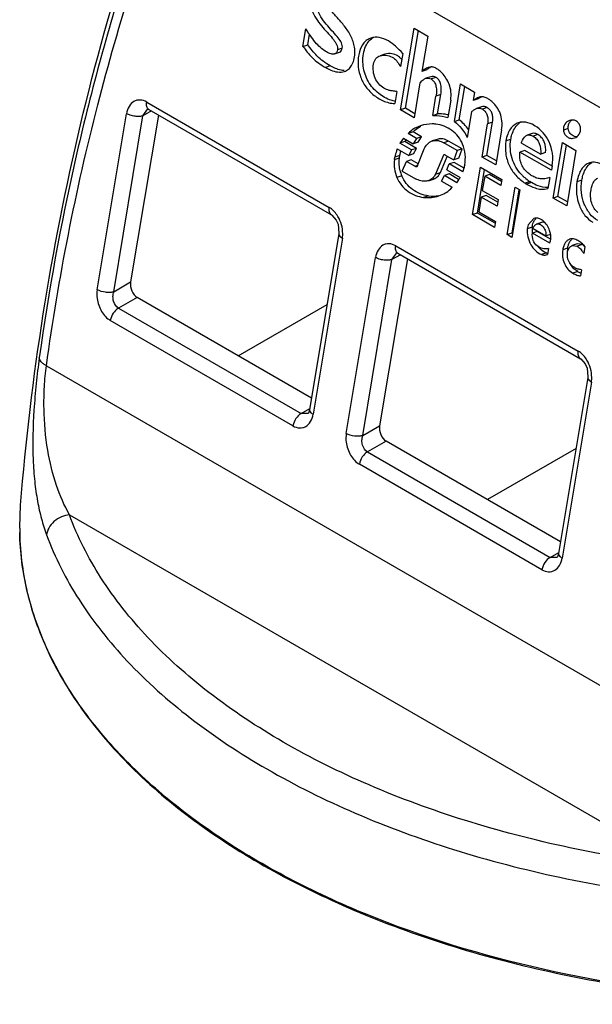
# Model space of a CAD drawing. Header units: millimetres. Extents: x 141 to 298, y 47 to 566.
# Tile 8 of 18: x 217 to 241, y 500 to 542. Entities that reach past the tile are written whole.
import ezdxf

# ---------------------------------------------------------------- set-up
doc = ezdxf.new("R2010")
doc.units = ezdxf.units.MM
doc.header["$LTSCALE"] = 39.86275
doc.layers.get('0').update_dxf_attribs({"linetype": 'CONTINUOUS'})

msp = doc.modelspace()

# ---------------------------------------------------------------- linework, layer by layer
at = {"color": 7}
for p, q in [((253.243, 531.567), (223.354, 548.823)), ((228.803, 540.984), (228.927, 541.73)), ((229.01, 541.052), (229.085, 541.501)), ((232.961, 538.276), (233.54, 541.756)), ((233.168, 538.345), (233.719, 541.653)), ((233.54, 541.756), (234.117, 541.423)), ((228.803, 540.984), (229.01, 541.052)), ((234.117, 541.423), (233.867, 539.918)), ((230.15, 540.661), (230.358, 540.73)), ((230.48, 540.902), (230.273, 540.833)), ((232.295, 540.649), (232.087, 540.58)), ((233.053, 540.68), (232.96, 540.121)), ((229.966, 540.151), (229.759, 540.082)), ((234.074, 539.987), (233.867, 539.918)), ((233.786, 539.432), (233.538, 537.943)), ((234.252, 539.691), (234.044, 539.622)), ((234.471, 539.663), (234.264, 539.594)), ((235.252, 537.778), (235.519, 539.38)), ((235.519, 539.38), (236.116, 539.035)), ((232.802, 539.058), (232.717, 538.544)), ((235.46, 537.847), (235.697, 539.276)), ((236.116, 539.035), (236.056, 538.674)), ((222.146, 538.61), (229.925, 534.12)), ((234.333, 538.044), (234.469, 538.861)), ((234.677, 538.93), (234.469, 538.861)), ((234.541, 538.113), (234.677, 538.93)), ((235.097, 538.696), (234.973, 537.949)), ((236.264, 538.743), (236.056, 538.674)), ((220.041, 530.618), (221.289, 538.115)), ((221.988, 538.026), (222.198, 538.316)), ((222.346, 538.232), (221.988, 538.026)), ((222.242, 538.292), (230.02, 533.801)), ((233.168, 538.345), (232.961, 538.276)), ((233.538, 537.943), (232.961, 538.276)), ((233.567, 538.115), (233.168, 538.345)), ((234.333, 538.044), (234.541, 538.113)), ((235.976, 538.191), (235.794, 537.096)), ((236.408, 538.408), (236.201, 538.339)), ((236.653, 538.374), (236.446, 538.305)), ((220.741, 530.529), (221.988, 538.026)), ((222.647, 538.058), (221.464, 530.946)), ((235.252, 537.778), (235.46, 537.847)), ((236.434, 536.267), (236.67, 537.681)), ((236.642, 536.336), (236.877, 537.75)), ((236.877, 537.75), (236.67, 537.681)), ((240.216, 537.842), (240.153, 537.827)), ((233.492, 537.337), (233.284, 537.268)), ((233.639, 537.063), (233.284, 537.268)), ((233.847, 537.132), (233.492, 537.337)), ((233.817, 537.602), (233.61, 537.516)), ((233.817, 537.584), (233.61, 537.516)), ((237.262, 537.422), (237.014, 535.932)), ((238.563, 537.268), (238.355, 537.199)), ((238.644, 537.62), (238.68, 537.599)), ((240.106, 537.481), (239.898, 537.412)), ((233.137, 536.929), (232.93, 536.86)), ((233.432, 536.57), (232.93, 536.86)), ((233.089, 537.075), (233.499, 536.838)), ((233.639, 536.639), (233.137, 536.929)), ((233.639, 537.063), (233.499, 536.838)), ((233.706, 536.907), (233.499, 536.838)), ((233.847, 537.132), (233.639, 537.063)), ((233.706, 536.907), (233.847, 537.132)), ((234.517, 537.022), (234.309, 536.953)), ((234.309, 536.952), (234.348, 536.964)), ((234.556, 537.033), (234.348, 536.964)), ((234.556, 537.033), (234.517, 537.021)), ((235.004, 536.948), (234.797, 536.879)), ((235.376, 536.544), (234.797, 536.879)), ((235.584, 536.613), (235.004, 536.948)), ((237.657, 537.022), (237.45, 536.953)), ((238.109, 536.86), (238.929, 536.387)), ((238.814, 537.224), (238.607, 537.156)), ((239.459, 534.521), (239.852, 536.883)), ((239.852, 536.883), (240.432, 536.548)), ((240.314, 537.069), (240.369, 537.082)), ((232.822, 536.615), (233.311, 536.333)), ((233.432, 536.57), (233.311, 536.333)), ((233.639, 536.639), (233.432, 536.57)), ((233.518, 536.402), (233.639, 536.639)), ((233.694, 535.93), (233.973, 536.613)), ((235.376, 536.544), (235.228, 536.145)), ((235.584, 536.613), (235.376, 536.544)), ((235.436, 536.214), (235.584, 536.613)), ((238.254, 536.551), (238.046, 536.482)), ((239.39, 535.707), (238.046, 536.482)), ((239.413, 535.882), (238.254, 536.551)), ((239.137, 536.456), (238.929, 536.387)), ((239.666, 534.589), (240.031, 536.78)), ((240.432, 536.548), (240.039, 534.186)), ((232.707, 536.161), (232.723, 536.261)), ((232.707, 536.161), (232.914, 536.23)), ((232.931, 536.33), (232.723, 536.261)), ((232.914, 536.23), (232.931, 536.33)), ((233.036, 535.671), (233.209, 536.085)), ((233.417, 536.154), (233.209, 536.085)), ((233.564, 535.88), (233.209, 536.085)), ((233.518, 536.402), (233.311, 536.333)), ((233.715, 535.982), (233.417, 536.154)), ((234.791, 536.344), (234.449, 535.545)), ((234.657, 535.614), (234.949, 536.298)), ((234.813, 536.352), (234.791, 536.344)), ((234.798, 536.352), (234.791, 536.344)), ((234.811, 536.357), (234.798, 536.352)), ((234.822, 536.362), (234.811, 536.357)), ((234.822, 536.361), (234.811, 536.357)), ((234.891, 536.34), (235.228, 536.145)), ((235.241, 536.04), (235.034, 535.972)), ((235.436, 536.214), (235.228, 536.145)), ((235.667, 535.795), (235.241, 536.04)), ((236.642, 536.336), (236.434, 536.267)), ((237.014, 535.932), (236.434, 536.267)), ((237.042, 536.104), (236.642, 536.336)), ((233.036, 535.671), (233.598, 535.346)), ((233.564, 535.88), (233.696, 535.924)), ((234.449, 535.545), (234.657, 535.614)), ((234.931, 535.726), (235.034, 535.972)), ((234.931, 535.726), (235.493, 535.402)), ((235.613, 535.637), (235.034, 535.972)), ((235.696, 535.933), (235.691, 535.899)), ((236.026, 533.814), (236.363, 535.839)), ((236.234, 533.883), (236.542, 535.735)), ((236.363, 535.839), (237.277, 535.311)), ((239.422, 535.896), (239.39, 535.707)), ((233.014, 535.464), (232.807, 535.395)), ((234.151, 535.262), (234.06, 535.241)), ((234.151, 535.261), (234.359, 535.33)), ((234.706, 535.241), (234.827, 535.478)), ((234.706, 535.241), (235.156, 534.982)), ((235.035, 535.547), (234.827, 535.478)), ((235.351, 535.176), (234.827, 535.478)), ((235.433, 535.318), (235.035, 535.547)), ((236.545, 535.455), (236.444, 534.845)), ((236.753, 535.524), (236.545, 535.455)), ((237.235, 535.057), (236.545, 535.455)), ((237.264, 535.229), (236.753, 535.524)), ((237.277, 535.311), (237.235, 535.057)), ((238.48, 535.22), (238.273, 535.151)), ((238.536, 535.184), (238.329, 535.116)), ((239.318, 535.392), (239.24, 534.924)), ((240.683, 535.282), (240.475, 535.213)), ((236.444, 534.845), (237.116, 534.457)), ((237.502, 532.962), (237.839, 534.986)), ((238.041, 534.869), (237.705, 532.845)), ((237.71, 533.031), (238.017, 534.874)), ((237.839, 534.986), (238.041, 534.869)), ((234.151, 534.617), (233.944, 534.548)), ((234.596, 534.615), (234.802, 534.7)), ((236.397, 534.566), (236.293, 533.938)), ((236.605, 534.634), (236.397, 534.566)), ((237.069, 534.178), (236.397, 534.566)), ((237.098, 534.35), (236.605, 534.634)), ((237.116, 534.457), (237.069, 534.178)), ((239.666, 534.589), (239.459, 534.521)), ((240.039, 534.186), (239.459, 534.521)), ((240.067, 534.358), (239.666, 534.589)), ((236.293, 533.938), (237.003, 533.528)), ((236.234, 533.883), (236.026, 533.814)), ((236.961, 533.274), (236.026, 533.814)), ((236.989, 533.447), (236.234, 533.883)), ((237.003, 533.528), (236.961, 533.274)), ((238.64, 533.647), (238.395, 533.378)), ((238.568, 533.275), (238.36, 533.206)), ((238.782, 533.099), (238.575, 533.031)), ((238.607, 533.218), (239.147, 532.906)), ((238.963, 533.482), (238.755, 533.413)), ((239.341, 532.777), (238.782, 533.099)), ((230.334, 533.005), (229.086, 525.507)), ((230.481, 532.808), (229.234, 525.311)), ((237.71, 533.031), (237.502, 532.962)), ((237.705, 532.845), (237.502, 532.962)), ((237.733, 533.017), (237.71, 533.031)), ((239.323, 532.598), (238.575, 533.031)), ((239.355, 532.975), (239.147, 532.906)), ((232.753, 532.487), (240.531, 527.996)), ((238.864, 532.43), (238.782, 532.486)), ((239.266, 532.374), (239.224, 532.12)), ((240.077, 532.382), (239.87, 532.313)), ((240.48, 532.567), (240.273, 532.498)), ((240.273, 532.498), (240.489, 532.467)), ((240.696, 532.536), (240.48, 532.567)), ((240.696, 532.536), (240.489, 532.467)), ((240.815, 532.458), (240.765, 532.155)), ((230.648, 524.494), (231.896, 531.992)), ((231.348, 524.405), (232.595, 531.902)), ((233.254, 531.935), (232.07, 524.822)), ((232.595, 531.902), (232.805, 532.193)), ((232.952, 532.109), (232.595, 531.902)), ((232.849, 532.168), (240.627, 527.678)), ((239.173, 532.186), (238.966, 532.117)), ((239.2, 532.111), (239.224, 532.12)), ((240.505, 531.391), (240.298, 531.322)), ((240.67, 531.468), (240.627, 531.209)), ((220.741, 530.529), (221.464, 530.946)), ((221.742, 530.29), (220.944, 529.83)), ((229.169, 526.003), (221.742, 530.29)), ((220.944, 529.83), (228.722, 525.339)), ((226.045, 527.806), (229.833, 529.993)), ((228.376, 524.816), (220.598, 529.307)), ((217.872, 527.38), (251.254, 508.108)), ((240.941, 526.881), (239.693, 519.384)), ((241.088, 526.684), (239.841, 519.187)), ((228.722, 525.339), (229.094, 525.554)), ((229.016, 525.339), (228.722, 525.339)), ((229.026, 525.349), (229.016, 525.339)), ((229.016, 525.34), (229.016, 525.339)), ((231.348, 524.405), (232.07, 524.822)), ((232.349, 524.167), (231.551, 523.706)), ((239.775, 519.879), (232.349, 524.167)), ((240.438, 523.86), (236.659, 521.678)), ((231.551, 523.706), (239.329, 519.215)), ((238.983, 518.692), (231.205, 523.183)), ((216.737, 520.5), (216.775, 521.44)), ((218.854, 521.031), (244.738, 506.088)), ((216.737, 520.46), (216.737, 520.5)), ((216.744, 520.46), (216.737, 520.5)), ((239.329, 519.215), (239.701, 519.43)), ((239.623, 519.216), (239.329, 519.215)), ((239.633, 519.226), (239.623, 519.216)), ((239.623, 519.216), (239.623, 519.216))]:
    msp.add_line(p, q, dxfattribs=at)
for points in [[(222.19, 538.313), (222.188, 538.313), (222.207, 538.309), (222.242, 538.292)], [(230.021, 533.801), (230.03, 533.795), (230.221, 533.578), (230.297, 533.402), (230.338, 533.032), (230.334, 533.005)], [(232.796, 532.19), (232.795, 532.189), (232.813, 532.185), (232.849, 532.169)], [(240.627, 527.678), (240.637, 527.672), (240.828, 527.454), (240.904, 527.278), (240.945, 526.908), (240.941, 526.881)], [(229.086, 525.507), (229.037, 525.365), (229.026, 525.349)], [(239.693, 519.384), (239.644, 519.241), (239.633, 519.226)]]:
    msp.add_lwpolyline(points, dxfattribs=at)
for centre, radius, start, end in [((232.115, 540.788), 0.652, 118.0156, 127.429), ((232.535, 540.074), 0.586, 50.3568, 58.4381), ((234.457, 535.545), 2.575, 78.0268, 78.7288), ((238.404, 537.182), 0.653, 122.2359, 131.4086), ((240.54, 531.39), 9.372, 142.6595, 144.2968), ((240.808, 531.415), 9.447, 143.6674, 144.2938), ((234.463, 536.44), 0.537, 85.2438, 87.3683), ((234.316, 536.029), 1.419, 193.031, 203.474), ((239.431, 536.764), 1.813, 223.4312, 227.3174), ((239.456, 536.792), 1.85, 227.3372, 235.1067), ((239.478, 536.823), 1.889, 235.0964, 238.1067), ((234.119, 536.056), 1.518, 263.38, 288.3075), ((234.327, 536.124), 1.517, 263.362, 280.1244), ((238.985, 533.36), 0.384, 132.4817, 136.4193), ((238.664, 533.089), 0.593, 54.8072, 57.2914), ((238.641, 533.057), 0.632, 51.0523, 54.7886), ((239.123, 533.147), 0.765, 170.5935, 175.5851), ((239.586, 533.196), 1.022, 175.5669, 178.7809), ((239.694, 533.194), 1.129, 178.8338, 186.1902), ((239.342, 533.214), 0.777, 172.2702, 175.5635), ((239.756, 533.2), 1.191, 186.1272, 187.8065), ((239.306, 533.219), 0.741, 170.5576, 172.2576), ((238.421, 532.833), 0.94, 5.5398, 8.3529), ((239.642, 533.1), 1.047, 215.8705, 221.1421), ((241.082, 532.215), 1.019, 170.5755, 179.391), ((239.361, 532.731), 0.577, 247.225, 251.0057), ((239.314, 532.594), 0.432, 250.9947, 256.7147), ((239.307, 532.568), 0.405, 256.7441, 259.8468), ((241.041, 532.191), 0.973, 206.2918, 209.5577), ((241.05, 532.335), 1.091, 240.0156, 246.1082), ((241.018, 532.261), 1.01, 246.068, 248.9557), ((228.414, 520.5), 11.677, 180.1954, 181.1162)]:
    msp.add_arc(centre, radius, start, end, dxfattribs=at)
for centre in [(221.817, 530.742), (232.424, 524.618)]:
    msp.add_ellipse(centre, major_axis=(-0.147, 0.485), ratio=0.680501, start_param=0.943569, end_param=2.514366, dxfattribs=at)
for points, knots in [([(216.775, 521.44), (217.214, 526.889), (218.908, 537.668), (222.224, 548.065), (224.262, 553.064)], [0, 0, 0, 0, 0.50313, 1, 1, 1, 1]), ([(223.094, 549.339), (222.448, 547.657), (220.932, 543.332), (218.98, 536.13), (217.966, 530.561), (217.571, 527.716)], [0, 0, 0, 0, 0.241717, 0.614551, 1, 1, 1, 1]), ([(217.872, 527.38), (218.392, 531.12), (219.82, 538.388), (222.057, 545.45), (223.354, 548.823)], [0, 0, 0, 0, 0.510941, 1, 1, 1, 1]), ([(229.119, 543.257), (229.095, 543.111), (229.089, 542.824), (229.208, 542.423), (229.407, 542.082), (229.644, 541.787), (229.886, 541.523), (230.136, 541.247), (230.298, 540.988), (230.273, 540.833)], [0, 0, 0, 0, 0.159536, 0.305214, 0.446497, 0.584458, 0.714654, 0.830286, 1, 1, 1, 1]), ([(230.48, 540.902), (230.506, 541.057), (230.344, 541.316), (230.093, 541.592), (229.851, 541.856), (229.615, 542.151), (229.416, 542.492), (229.296, 542.893), (229.303, 543.18), (229.327, 543.326)], [0, 0, 0, 0, 0.169714, 0.285346, 0.415542, 0.553503, 0.694786, 0.840464, 1, 1, 1, 1]), ([(230.573, 539.916), (230.634, 539.936), (230.755, 540.003), (230.892, 540.173), (230.98, 540.404), (231.02, 540.668), (231.009, 540.939), (230.928, 541.274), (230.77, 541.575), (230.576, 541.842), (230.376, 542.083), (230.175, 542.299), (230.001, 542.508), (229.882, 542.679), (229.827, 542.829), (229.841, 542.917)], [0, 0, 0, 0, 0.054958, 0.113735, 0.182725, 0.263064, 0.339413, 0.412391, 0.554672, 0.624931, 0.693595, 0.820725, 0.876148, 0.924433, 1, 1, 1, 1]), ([(229.808, 540.746), (229.732, 540.79), (229.58, 540.895), (229.364, 541.106), (229.144, 541.388), (229.003, 541.607), (228.927, 541.73)], [0, 0, 0, 0, 0.196589, 0.414364, 0.675295, 1, 1, 1, 1]), ([(229.966, 540.151), (229.762, 540.269), (229.398, 540.532), (229.13, 540.886), (229.01, 541.052)], [0, 0, 0, 0, 0.535419, 1, 1, 1, 1]), ([(231.7, 541.337), (231.643, 541.318), (231.531, 541.263), (231.334, 541.08), (231.209, 540.806), (231.154, 540.497), (231.139, 540.16), (231.211, 539.744), (231.432, 539.292), (231.716, 538.98), (231.99, 538.781), (232.217, 538.658), (232.461, 538.574), (232.631, 538.55), (232.717, 538.544)], [0, 0, 0, 0, 0.04713, 0.096012, 0.208118, 0.274956, 0.341984, 0.472121, 0.6008, 0.731404, 0.798655, 0.866186, 0.932158, 1, 1, 1, 1]), ([(232.031, 538.974), (231.852, 539.116), (231.622, 539.383), (231.436, 539.801), (231.358, 540.137), (231.349, 540.487), (231.402, 540.82), (231.521, 541.106), (231.649, 541.253), (231.719, 541.306)], [0, 0, 0, 0, 0.259945, 0.3887, 0.51836, 0.650779, 0.784261, 0.899719, 1, 1, 1, 1]), ([(232.444, 541.212), (232.322, 541.282), (232.08, 541.384), (231.81, 541.374), (231.7, 541.337)], [0, 0, 0, 0, 0.546751, 1, 1, 1, 1]), ([(233.053, 540.68), (232.957, 540.787), (232.766, 540.978), (232.554, 541.149), (232.444, 541.212)], [0, 0, 0, 0, 0.533428, 1, 1, 1, 1]), ([(228.803, 540.984), (228.922, 540.817), (229.191, 540.463), (229.554, 540.2), (229.759, 540.082)], [0, 0, 0, 0, 0.464581, 1, 1, 1, 1]), ([(230.15, 540.661), (230.104, 540.645), (229.977, 540.657), (229.869, 540.711), (229.808, 540.746)], [0, 0, 0, 0, 0.409871, 1, 1, 1, 1]), ([(230.273, 540.833), (230.266, 540.793), (230.245, 540.719), (230.182, 540.671), (230.15, 540.661)], [0, 0, 0, 0, 0.548941, 1, 1, 1, 1]), ([(230.358, 540.73), (230.389, 540.74), (230.452, 540.788), (230.474, 540.862), (230.48, 540.902)], [0, 0, 0, 0, 0.451059, 1, 1, 1, 1]), ([(232.842, 540.573), (232.767, 540.619), (232.587, 540.681), (232.39, 540.681), (232.295, 540.649)], [0, 0, 0, 0, 0.46483, 1, 1, 1, 1]), ([(232.252, 539.199), (232.169, 539.247), (232.019, 539.372), (231.864, 539.624), (231.787, 539.917), (231.792, 540.123), (231.81, 540.225)], [0, 0, 0, 0, 0.241838, 0.485746, 0.737278, 1, 1, 1, 1]), ([(231.81, 540.225), (231.824, 540.31), (231.881, 540.468), (232.021, 540.558), (232.087, 540.58)], [0, 0, 0, 0, 0.551507, 1, 1, 1, 1]), ([(232.087, 540.58), (232.187, 540.613), (232.392, 540.611), (232.654, 540.515), (232.832, 540.33), (232.914, 540.192), (232.96, 540.121)], [0, 0, 0, 0, 0.295463, 0.547852, 0.764309, 1, 1, 1, 1]), ([(229.759, 540.082), (229.832, 540.039), (230.079, 539.914), (230.387, 539.854), (230.573, 539.916)], [0, 0, 0, 0, 0.300785, 1, 1, 1, 1]), ([(230.563, 539.955), (230.517, 539.956), (230.307, 539.981), (230.109, 540.068), (229.966, 540.151)], [0, 0, 0, 0, 0.219265, 1, 1, 1, 1]), ([(234.14, 540.086), (234.117, 540.078), (234.018, 540.036), (233.932, 539.97), (233.867, 539.918)], [0, 0, 0, 0, 0.229636, 1, 1, 1, 1]), ([(234.074, 539.987), (234.089, 539.999), (234.143, 540.041), (234.2, 540.082), (234.244, 540.108)], [0, 0, 0, 0, 0.264176, 1, 1, 1, 1]), ([(235.097, 538.696), (235.116, 538.813), (235.124, 539.043), (235.046, 539.363), (234.909, 539.63), (234.744, 539.839), (234.575, 539.988), (234.417, 540.082), (234.27, 540.115), (234.18, 540.1), (234.14, 540.086)], [0, 0, 0, 0, 0.186017, 0.354553, 0.509908, 0.65013, 0.768962, 0.86088, 0.93372, 1, 1, 1, 1]), ([(233.786, 539.432), (233.829, 539.476), (233.907, 539.55), (234, 539.607), (234.044, 539.622)], [0, 0, 0, 0, 0.569267, 1, 1, 1, 1]), ([(234.044, 539.622), (234.079, 539.634), (234.157, 539.643), (234.23, 539.613), (234.264, 539.594)], [0, 0, 0, 0, 0.483621, 1, 1, 1, 1]), ([(234.471, 539.663), (234.437, 539.682), (234.365, 539.712), (234.287, 539.702), (234.252, 539.691)], [0, 0, 0, 0, 0.516379, 1, 1, 1, 1]), ([(234.264, 539.594), (234.309, 539.568), (234.393, 539.489), (234.469, 539.319), (234.497, 539.103), (234.483, 538.946), (234.469, 538.861)], [0, 0, 0, 0, 0.195175, 0.415571, 0.679836, 1, 1, 1, 1]), ([(234.677, 538.93), (234.691, 539.015), (234.705, 539.172), (234.677, 539.388), (234.601, 539.558), (234.517, 539.637), (234.471, 539.663)], [0, 0, 0, 0, 0.320164, 0.584429, 0.804825, 1, 1, 1, 1]), ([(232.744, 538.635), (232.679, 538.647), (232.423, 538.714), (232.187, 538.851), (232.031, 538.974)], [0, 0, 0, 0, 0.248231, 1, 1, 1, 1]), ([(232.802, 539.058), (232.741, 539.066), (232.633, 539.08), (232.485, 539.105), (232.361, 539.142), (232.287, 539.179), (232.252, 539.199)], [0, 0, 0, 0, 0.322486, 0.572819, 0.785962, 1, 1, 1, 1]), ([(222.146, 538.61), (222.06, 538.66), (221.916, 538.709), (221.724, 538.691), (221.548, 538.619), (221.371, 538.425), (221.307, 538.224), (221.289, 538.115)], [0, 0, 0, 0, 0.250719, 0.366341, 0.48065, 0.7218, 1, 1, 1, 1]), ([(222.242, 538.292), (222.196, 538.319), (222.13, 538.43), (222.136, 538.548), (222.146, 538.61)], [0, 0, 0, 0, 0.457698, 1, 1, 1, 1]), ([(236.304, 538.818), (236.284, 538.811), (236.195, 538.774), (236.116, 538.719), (236.056, 538.674)], [0, 0, 0, 0, 0.222355, 1, 1, 1, 1]), ([(236.264, 538.743), (236.276, 538.752), (236.321, 538.785), (236.368, 538.817), (236.403, 538.837)], [0, 0, 0, 0, 0.26777, 1, 1, 1, 1]), ([(237.262, 537.422), (237.283, 537.55), (237.295, 537.794), (237.215, 538.129), (237.072, 538.393), (236.9, 538.59), (236.729, 538.727), (236.575, 538.814), (236.432, 538.846), (236.344, 538.831), (236.304, 538.818)], [0, 0, 0, 0, 0.20132, 0.37373, 0.526713, 0.662393, 0.776692, 0.864982, 0.935089, 1, 1, 1, 1]), ([(221.988, 538.026), (221.941, 538.01), (221.827, 537.992), (221.645, 537.998), (221.457, 538.038), (221.339, 538.086), (221.289, 538.115)], [0, 0, 0, 0, 0.206627, 0.47426, 0.75773, 1, 1, 1, 1]), ([(234.961, 538.071), (234.927, 538.078), (234.788, 538.102), (234.647, 538.114), (234.541, 538.113)], [0, 0, 0, 0, 0.244798, 1, 1, 1, 1]), ([(235.976, 538.191), (235.996, 538.209), (236.064, 538.267), (236.141, 538.319), (236.201, 538.339)], [0, 0, 0, 0, 0.302752, 1, 1, 1, 1]), ([(236.201, 538.339), (236.24, 538.352), (236.328, 538.361), (236.408, 538.326), (236.446, 538.305)], [0, 0, 0, 0, 0.490954, 1, 1, 1, 1]), ([(236.653, 538.374), (236.616, 538.395), (236.536, 538.43), (236.448, 538.421), (236.408, 538.408)], [0, 0, 0, 0, 0.509046, 1, 1, 1, 1]), ([(236.446, 538.305), (236.487, 538.281), (236.567, 538.219), (236.654, 538.082), (236.693, 537.895), (236.682, 537.757), (236.67, 537.681)], [0, 0, 0, 0, 0.203335, 0.420205, 0.675492, 1, 1, 1, 1]), ([(236.877, 537.75), (236.89, 537.826), (236.9, 537.963), (236.861, 538.15), (236.775, 538.288), (236.695, 538.35), (236.653, 538.374)], [0, 0, 0, 0, 0.324508, 0.579795, 0.796665, 1, 1, 1, 1]), ([(234.333, 538.044), (234.389, 538.045), (234.605, 538.036), (234.819, 537.992), (234.973, 537.949)], [0, 0, 0, 0, 0.259313, 1, 1, 1, 1]), ([(235.252, 537.778), (235.368, 537.694), (235.578, 537.486), (235.742, 537.236), (235.794, 537.096)], [0, 0, 0, 0, 0.488928, 1, 1, 1, 1]), ([(235.853, 537.439), (235.797, 537.521), (235.675, 537.667), (235.533, 537.794), (235.46, 537.847)], [0, 0, 0, 0, 0.524833, 1, 1, 1, 1]), ([(237.979, 537.729), (237.913, 537.707), (237.783, 537.636), (237.626, 537.463), (237.51, 537.229), (237.466, 537.05), (237.45, 536.953)], [0, 0, 0, 0, 0.213106, 0.441585, 0.700372, 1, 1, 1, 1]), ([(238.644, 537.62), (238.536, 537.682), (238.319, 537.773), (238.079, 537.762), (237.979, 537.729)], [0, 0, 0, 0, 0.544218, 1, 1, 1, 1]), ([(240.153, 537.827), (240.074, 537.8), (239.924, 537.685), (239.888, 537.5), (239.898, 537.412)], [0, 0, 0, 0, 0.486992, 1, 1, 1, 1]), ([(240.111, 537.611), (240.12, 537.657), (240.155, 537.745), (240.219, 537.814), (240.256, 537.841)], [0, 0, 0, 0, 0.506489, 1, 1, 1, 1]), ([(240.63, 537.502), (240.624, 537.554), (240.594, 537.653), (240.499, 537.773), (240.367, 537.844), (240.265, 537.85), (240.216, 537.842)], [0, 0, 0, 0, 0.262315, 0.508248, 0.748594, 1, 1, 1, 1]), ([(233.61, 537.516), (233.58, 537.501), (233.462, 537.432), (233.357, 537.342), (233.284, 537.268)], [0, 0, 0, 0, 0.239218, 1, 1, 1, 1]), ([(233.492, 537.337), (233.516, 537.361), (233.615, 537.455), (233.726, 537.539), (233.817, 537.584)], [0, 0, 0, 0, 0.255506, 1, 1, 1, 1]), ([(234.465, 537.669), (234.413, 537.675), (234.195, 537.689), (233.974, 537.654), (233.817, 537.602)], [0, 0, 0, 0, 0.243773, 1, 1, 1, 1]), ([(235.605, 536.82), (235.507, 537.048), (235.188, 537.456), (234.706, 537.641), (234.465, 537.669)], [0, 0, 0, 0, 0.505777, 1, 1, 1, 1]), ([(237.657, 537.022), (237.669, 537.092), (237.722, 537.328), (237.842, 537.559), (237.971, 537.672)], [0, 0, 0, 0, 0.290924, 1, 1, 1, 1]), ([(238.814, 537.224), (238.773, 537.248), (238.691, 537.284), (238.6, 537.28), (238.563, 537.268)], [0, 0, 0, 0, 0.544179, 1, 1, 1, 1]), ([(239.422, 535.896), (239.451, 536.071), (239.454, 536.425), (239.27, 537.053), (238.944, 537.447), (238.68, 537.599)], [0, 0, 0, 0, 0.273377, 0.531665, 1, 1, 1, 1]), ([(239.898, 537.412), (239.904, 537.36), (239.934, 537.26), (240.029, 537.139), (240.163, 537.066), (240.264, 537.061), (240.314, 537.069)], [0, 0, 0, 0, 0.263605, 0.510023, 0.749987, 1, 1, 1, 1]), ([(240.106, 537.481), (240.104, 537.492), (240.101, 537.536), (240.104, 537.58), (240.111, 537.611)], [0, 0, 0, 0, 0.258807, 1, 1, 1, 1]), ([(240.369, 537.147), (240.301, 537.167), (240.17, 537.258), (240.114, 537.405), (240.106, 537.481)], [0, 0, 0, 0, 0.481794, 1, 1, 1, 1]), ([(240.369, 537.082), (240.448, 537.109), (240.598, 537.226), (240.64, 537.412), (240.63, 537.502)], [0, 0, 0, 0, 0.481642, 1, 1, 1, 1]), ([(233.973, 536.613), (234.002, 536.69), (234.089, 536.834), (234.232, 536.927), (234.309, 536.953)], [0, 0, 0, 0, 0.503783, 1, 1, 1, 1]), ([(234.348, 536.964), (234.359, 536.967), (234.405, 536.976), (234.452, 536.979), (234.488, 536.977)], [0, 0, 0, 0, 0.244473, 1, 1, 1, 1]), ([(234.508, 536.976), (234.531, 536.974), (234.632, 536.959), (234.728, 536.918), (234.797, 536.879)], [0, 0, 0, 0, 0.22754, 1, 1, 1, 1]), ([(235.004, 536.948), (234.931, 536.99), (234.785, 537.051), (234.624, 537.049), (234.556, 537.033)], [0, 0, 0, 0, 0.544384, 1, 1, 1, 1]), ([(237.45, 536.953), (237.421, 536.778), (237.414, 536.421), (237.562, 535.912), (237.851, 535.471), (238.123, 535.244), (238.273, 535.151)], [0, 0, 0, 0, 0.255012, 0.501369, 0.747315, 1, 1, 1, 1]), ([(238.115, 535.518), (237.932, 535.711), (237.645, 536.193), (237.613, 536.753), (237.657, 537.022)], [0, 0, 0, 0, 0.493713, 1, 1, 1, 1]), ([(238.109, 536.86), (238.122, 536.904), (238.168, 537.035), (238.264, 537.169), (238.355, 537.199)], [0, 0, 0, 0, 0.322138, 1, 1, 1, 1]), ([(238.355, 537.199), (238.393, 537.211), (238.484, 537.215), (238.565, 537.179), (238.607, 537.156)], [0, 0, 0, 0, 0.455821, 1, 1, 1, 1]), ([(238.607, 537.156), (238.666, 537.121), (238.774, 537.03), (238.924, 536.775), (238.945, 536.54), (238.929, 536.387)], [0, 0, 0, 0, 0.234273, 0.473091, 1, 1, 1, 1]), ([(239.137, 536.456), (239.153, 536.609), (239.131, 536.844), (238.981, 537.099), (238.873, 537.19), (238.814, 537.224)], [0, 0, 0, 0, 0.526909, 0.765727, 1, 1, 1, 1]), ([(232.822, 536.615), (232.811, 536.588), (232.768, 536.473), (232.738, 536.353), (232.723, 536.261)], [0, 0, 0, 0, 0.241993, 1, 1, 1, 1]), ([(232.931, 536.33), (232.933, 536.347), (232.945, 536.413), (232.961, 536.479), (232.975, 536.527)], [0, 0, 0, 0, 0.254176, 1, 1, 1, 1]), ([(235.696, 535.933), (235.721, 536.081), (235.736, 536.384), (235.664, 536.682), (235.605, 536.82)], [0, 0, 0, 0, 0.499474, 1, 1, 1, 1]), ([(238.351, 535.62), (238.293, 535.671), (238.189, 535.789), (238.046, 536.074), (238.028, 536.322), (238.046, 536.482)], [0, 0, 0, 0, 0.246628, 0.489213, 1, 1, 1, 1]), ([(234.891, 536.34), (234.884, 536.344), (234.864, 536.356), (234.837, 536.367), (234.822, 536.362)], [0, 0, 0, 0, 0.330946, 1, 1, 1, 1]), ([(241.005, 536.017), (240.939, 535.995), (240.808, 535.921), (240.653, 535.742), (240.538, 535.499), (240.492, 535.314), (240.475, 535.213)], [0, 0, 0, 0, 0.207603, 0.434647, 0.695754, 1, 1, 1, 1]), ([(240.992, 535.952), (241.001, 535.96), (241.036, 535.992), (241.075, 536.02), (241.105, 536.037)], [0, 0, 0, 0, 0.25564, 1, 1, 1, 1]), ([(241.595, 535.923), (241.499, 535.978), (241.306, 536.058), (241.093, 536.046), (241.005, 536.017)], [0, 0, 0, 0, 0.542271, 1, 1, 1, 1]), ([(233.564, 535.88), (233.573, 535.875), (233.605, 535.861), (233.643, 535.86), (233.666, 535.87)], [0, 0, 0, 0, 0.299009, 1, 1, 1, 1]), ([(233.666, 535.87), (233.676, 535.874), (233.689, 535.897), (233.69, 535.919), (233.694, 535.93)], [0, 0, 0, 0, 0.494832, 1, 1, 1, 1]), ([(238.553, 535.473), (238.534, 535.483), (238.463, 535.527), (238.397, 535.579), (238.351, 535.62)], [0, 0, 0, 0, 0.259788, 1, 1, 1, 1]), ([(240.683, 535.282), (240.695, 535.353), (240.748, 535.595), (240.864, 535.832), (240.992, 535.952)], [0, 0, 0, 0, 0.292378, 1, 1, 1, 1]), ([(232.807, 535.395), (232.906, 535.168), (233.223, 534.761), (233.704, 534.576), (233.944, 534.548)], [0, 0, 0, 0, 0.506143, 1, 1, 1, 1]), ([(234.151, 534.617), (233.911, 534.644), (233.431, 534.83), (233.113, 535.237), (233.014, 535.464)], [0, 0, 0, 0, 0.493857, 1, 1, 1, 1]), ([(234.06, 535.241), (233.984, 535.231), (233.821, 535.242), (233.67, 535.305), (233.598, 535.346)], [0, 0, 0, 0, 0.477966, 1, 1, 1, 1]), ([(234.449, 535.545), (234.422, 535.482), (234.343, 535.361), (234.219, 535.284), (234.151, 535.261)], [0, 0, 0, 0, 0.49156, 1, 1, 1, 1]), ([(234.359, 535.33), (234.38, 535.337), (234.459, 535.37), (234.529, 535.425), (234.57, 535.473)], [0, 0, 0, 0, 0.259255, 1, 1, 1, 1]), ([(235.351, 535.176), (235.391, 535.229), (235.444, 535.301), (235.484, 535.381), (235.493, 535.402)], [0, 0, 0, 0, 0.746727, 1, 1, 1, 1]), ([(239.24, 534.966), (239.097, 534.964), (238.846, 535.017), (238.626, 535.132), (238.536, 535.184)], [0, 0, 0, 0, 0.580246, 1, 1, 1, 1]), ([(239.318, 535.392), (239.185, 535.353), (238.981, 535.316), (238.722, 535.383), (238.61, 535.44), (238.553, 535.473)], [0, 0, 0, 0, 0.52445, 0.752805, 1, 1, 1, 1]), ([(240.475, 535.213), (240.447, 535.041), (240.438, 534.693), (240.556, 534.2), (240.789, 533.778), (241.023, 533.566), (241.152, 533.492)], [0, 0, 0, 0, 0.268653, 0.527403, 0.771567, 1, 1, 1, 1]), ([(241.359, 533.561), (241.231, 533.635), (240.997, 533.847), (240.764, 534.269), (240.645, 534.762), (240.654, 535.109), (240.683, 535.282)], [0, 0, 0, 0, 0.228433, 0.472597, 0.731347, 1, 1, 1, 1]), ([(241.073, 534.869), (241.083, 534.934), (241.115, 535.072), (241.197, 535.259), (241.309, 535.349), (241.365, 535.368)], [0, 0, 0, 0, 0.327351, 0.707895, 1, 1, 1, 1]), ([(234.802, 534.7), (234.835, 534.717), (234.967, 534.792), (235.081, 534.896), (235.156, 534.982)], [0, 0, 0, 0, 0.251173, 1, 1, 1, 1]), ([(238.329, 535.116), (238.443, 535.049), (238.642, 534.95), (238.956, 534.886), (239.145, 534.9), (239.24, 534.924)], [0, 0, 0, 0, 0.415774, 0.692449, 1, 1, 1, 1]), ([(241.364, 533.911), (241.303, 533.957), (241.193, 534.077), (241.047, 534.398), (241.042, 534.683), (241.073, 534.869)], [0, 0, 0, 0, 0.220788, 0.457155, 1, 1, 1, 1]), ([(230.02, 533.801), (229.974, 533.828), (229.908, 533.94), (229.914, 534.058), (229.925, 534.12)], [0, 0, 0, 0, 0.457654, 1, 1, 1, 1]), ([(230.147, 533.937), (230.13, 533.956), (230.063, 534.024), (229.986, 534.084), (229.925, 534.12)], [0, 0, 0, 0, 0.26152, 1, 1, 1, 1]), ([(230.497, 533.006), (230.497, 533.259), (230.401, 533.604), (230.202, 533.876), (230.147, 533.937)], [0, 0, 0, 0, 0.755365, 1, 1, 1, 1]), ([(238.576, 533.341), (238.578, 533.355), (238.589, 533.408), (238.606, 533.46), (238.622, 533.497)], [0, 0, 0, 0, 0.258766, 1, 1, 1, 1]), ([(238.622, 533.497), (238.628, 533.509), (238.651, 533.555), (238.681, 533.598), (238.707, 533.625)], [0, 0, 0, 0, 0.261097, 1, 1, 1, 1]), ([(238.984, 533.588), (238.931, 533.622), (238.819, 533.671), (238.694, 533.665), (238.64, 533.647)], [0, 0, 0, 0, 0.527249, 1, 1, 1, 1]), ([(239.088, 533.48), (239.077, 533.483), (239.036, 533.494), (238.992, 533.491), (238.963, 533.482)], [0, 0, 0, 0, 0.263469, 1, 1, 1, 1]), ([(239.351, 532.969), (239.342, 533.026), (239.291, 533.242), (239.166, 533.445), (239.038, 533.548)], [0, 0, 0, 0, 0.260333, 1, 1, 1, 1]), ([(238.36, 533.206), (238.351, 533.092), (238.373, 532.856), (238.526, 532.447), (238.772, 532.183), (238.966, 532.117)], [0, 0, 0, 0, 0.261326, 0.530624, 1, 1, 1, 1]), ([(238.607, 533.218), (238.616, 533.262), (238.647, 533.345), (238.718, 533.4), (238.755, 533.413)], [0, 0, 0, 0, 0.5378, 1, 1, 1, 1]), ([(238.755, 533.413), (238.778, 533.42), (238.829, 533.426), (238.937, 533.397), (239.057, 533.289), (239.143, 533.111), (239.156, 532.972), (239.147, 532.906)], [0, 0, 0, 0, 0.098349, 0.204111, 0.448595, 0.727153, 1, 1, 1, 1]), ([(230.334, 533.005), (230.331, 532.988), (230.337, 532.938), (230.391, 532.867), (230.448, 532.827), (230.481, 532.808)], [0, 0, 0, 0, 0.196972, 0.555491, 1, 1, 1, 1]), ([(230.481, 532.808), (230.484, 532.824), (230.493, 532.889), (230.497, 532.956), (230.497, 533.006)], [0, 0, 0, 0, 0.244066, 1, 1, 1, 1]), ([(238.782, 532.486), (238.708, 532.547), (238.585, 532.718), (238.565, 532.926), (238.575, 533.031)], [0, 0, 0, 0, 0.478318, 1, 1, 1, 1]), ([(239.35, 532.705), (239.353, 532.722), (239.362, 532.795), (239.361, 532.868), (239.356, 532.923)], [0, 0, 0, 0, 0.241264, 1, 1, 1, 1]), ([(240.163, 532.77), (240.127, 532.757), (240.054, 532.716), (239.968, 532.614), (239.904, 532.476), (239.879, 532.37), (239.87, 532.313)], [0, 0, 0, 0, 0.205108, 0.430344, 0.692024, 1, 1, 1, 1]), ([(240.157, 532.638), (240.165, 532.652), (240.195, 532.705), (240.235, 532.753), (240.269, 532.782)], [0, 0, 0, 0, 0.269686, 1, 1, 1, 1]), ([(240.51, 532.71), (240.453, 532.743), (240.34, 532.792), (240.215, 532.787), (240.163, 532.77)], [0, 0, 0, 0, 0.548369, 1, 1, 1, 1]), ([(240.815, 532.458), (240.77, 532.507), (240.677, 532.603), (240.567, 532.677), (240.51, 532.71)], [0, 0, 0, 0, 0.503558, 1, 1, 1, 1]), ([(232.753, 532.487), (232.667, 532.536), (232.522, 532.586), (232.33, 532.567), (232.155, 532.495), (231.977, 532.301), (231.914, 532.1), (231.896, 531.992)], [0, 0, 0, 0, 0.250719, 0.366341, 0.48065, 0.7218, 1, 1, 1, 1]), ([(232.849, 532.169), (232.803, 532.195), (232.737, 532.307), (232.743, 532.425), (232.753, 532.487)], [0, 0, 0, 0, 0.457698, 1, 1, 1, 1]), ([(239.137, 532.199), (239.112, 532.21), (239.006, 532.263), (238.914, 532.343), (238.854, 532.412)], [0, 0, 0, 0, 0.234261, 1, 1, 1, 1]), ([(239.266, 532.374), (239.199, 532.357), (239.056, 532.342), (238.923, 532.395), (238.864, 532.43)], [0, 0, 0, 0, 0.505202, 1, 1, 1, 1]), ([(239.87, 532.313), (239.838, 532.122), (239.883, 531.726), (240.14, 531.413), (240.298, 531.322)], [0, 0, 0, 0, 0.514607, 1, 1, 1, 1]), ([(240.077, 532.382), (240.08, 532.397), (240.09, 532.454), (240.105, 532.51), (240.12, 532.551)], [0, 0, 0, 0, 0.265264, 1, 1, 1, 1]), ([(240.078, 532.217), (240.089, 532.283), (240.126, 532.4), (240.224, 532.482), (240.273, 532.498)], [0, 0, 0, 0, 0.559856, 1, 1, 1, 1]), ([(240.12, 532.551), (240.122, 532.558), (240.133, 532.588), (240.146, 532.617), (240.157, 532.638)], [0, 0, 0, 0, 0.259592, 1, 1, 1, 1]), ([(240.489, 532.467), (240.537, 532.439), (240.612, 532.381), (240.697, 532.268), (240.741, 532.196), (240.765, 532.155)], [0, 0, 0, 0, 0.398528, 0.657079, 1, 1, 1, 1]), ([(240.808, 532.452), (240.8, 532.461), (240.765, 532.492), (240.726, 532.519), (240.696, 532.536)], [0, 0, 0, 0, 0.263259, 1, 1, 1, 1]), ([(232.595, 531.902), (232.548, 531.887), (232.434, 531.868), (232.251, 531.875), (232.064, 531.914), (231.946, 531.963), (231.896, 531.992)], [0, 0, 0, 0, 0.206627, 0.47426, 0.75773, 1, 1, 1, 1]), ([(238.966, 532.117), (238.985, 532.11), (239.061, 532.089), (239.145, 532.093), (239.2, 532.111)], [0, 0, 0, 0, 0.263971, 1, 1, 1, 1]), ([(240.379, 531.558), (240.272, 531.62), (240.085, 531.818), (240.057, 532.089), (240.078, 532.217)], [0, 0, 0, 0, 0.488433, 1, 1, 1, 1]), ([(240.67, 531.468), (240.617, 531.475), (240.516, 531.492), (240.422, 531.533), (240.379, 531.558)], [0, 0, 0, 0, 0.516579, 1, 1, 1, 1]), ([(240.298, 531.322), (240.354, 531.29), (240.459, 531.241), (240.575, 531.208), (240.627, 531.209)], [0, 0, 0, 0, 0.554177, 1, 1, 1, 1]), ([(220.041, 530.618), (220.021, 530.495), (220.022, 530.17), (220.184, 529.689), (220.444, 529.395), (220.598, 529.307)], [0, 0, 0, 0, 0.249826, 0.64304, 1, 1, 1, 1]), ([(220.741, 530.529), (220.692, 530.512), (220.575, 530.494), (220.335, 530.505), (220.148, 530.557), (220.041, 530.618)], [0, 0, 0, 0, 0.215089, 0.487775, 1, 1, 1, 1]), ([(220.944, 529.83), (220.841, 529.889), (220.731, 530.071), (220.702, 530.325), (220.721, 530.463), (220.741, 530.529)], [0, 0, 0, 0, 0.466571, 0.733709, 1, 1, 1, 1]), ([(220.944, 529.83), (220.856, 529.779), (220.704, 529.618), (220.617, 529.416), (220.598, 529.307)], [0, 0, 0, 0, 0.478131, 1, 1, 1, 1]), ([(217.571, 527.716), (217.521, 527.353), (217.432, 526.61), (217.31, 525.163), (217.275, 523.766), (217.364, 522.473), (217.481, 521.632), (217.65, 520.873), (217.8, 520.4), (217.881, 520.175)], [0, 0, 0, 0, 0.144447, 0.294407, 0.572015, 0.693795, 0.804747, 0.906055, 1, 1, 1, 1]), ([(217.872, 527.38), (217.829, 527.403), (217.751, 527.452), (217.633, 527.551), (217.573, 527.652), (217.571, 527.716)], [0, 0, 0, 0, 0.313883, 0.5881, 1, 1, 1, 1]), ([(240.627, 527.678), (240.581, 527.704), (240.515, 527.816), (240.521, 527.934), (240.531, 527.996)], [0, 0, 0, 0, 0.457654, 1, 1, 1, 1]), ([(240.753, 527.814), (240.737, 527.832), (240.67, 527.901), (240.593, 527.961), (240.531, 527.996)], [0, 0, 0, 0, 0.26152, 1, 1, 1, 1]), ([(241.104, 526.882), (241.104, 527.136), (241.007, 527.48), (240.809, 527.753), (240.753, 527.814)], [0, 0, 0, 0, 0.755365, 1, 1, 1, 1]), ([(218.854, 521.031), (218.636, 521.43), (218.247, 522.323), (217.876, 523.846), (217.758, 525.268), (217.779, 526.473), (217.832, 527.084), (217.872, 527.38)], [0, 0, 0, 0, 0.209034, 0.445749, 0.718034, 0.862543, 1, 1, 1, 1]), ([(240.941, 526.881), (240.938, 526.865), (240.944, 526.815), (240.998, 526.743), (241.055, 526.704), (241.088, 526.684)], [0, 0, 0, 0, 0.196972, 0.555491, 1, 1, 1, 1]), ([(241.088, 526.684), (241.091, 526.7), (241.1, 526.766), (241.104, 526.832), (241.104, 526.882)], [0, 0, 0, 0, 0.244066, 1, 1, 1, 1]), ([(228.376, 524.816), (228.463, 524.766), (228.607, 524.717), (228.799, 524.736), (228.974, 524.808), (229.152, 525.001), (229.216, 525.202), (229.234, 525.311)], [0, 0, 0, 0, 0.250717, 0.366339, 0.480647, 0.7218, 1, 1, 1, 1]), ([(228.722, 525.339), (228.634, 525.288), (228.482, 525.127), (228.395, 524.926), (228.376, 524.816)], [0, 0, 0, 0, 0.478132, 1, 1, 1, 1]), ([(229.086, 525.507), (229.084, 525.49), (229.09, 525.44), (229.145, 525.369), (229.201, 525.33), (229.234, 525.311)], [0, 0, 0, 0, 0.200612, 0.561656, 1, 1, 1, 1]), ([(230.648, 524.494), (230.628, 524.372), (230.629, 524.047), (230.791, 523.565), (231.051, 523.272), (231.205, 523.183)], [0, 0, 0, 0, 0.249826, 0.64304, 1, 1, 1, 1]), ([(231.348, 524.405), (231.299, 524.389), (231.182, 524.37), (230.942, 524.381), (230.754, 524.433), (230.648, 524.494)], [0, 0, 0, 0, 0.215089, 0.487775, 1, 1, 1, 1]), ([(231.551, 523.706), (231.447, 523.766), (231.338, 523.948), (231.308, 524.202), (231.328, 524.34), (231.348, 524.405)], [0, 0, 0, 0, 0.466571, 0.733709, 1, 1, 1, 1]), ([(231.551, 523.706), (231.462, 523.655), (231.31, 523.494), (231.223, 523.293), (231.205, 523.183)], [0, 0, 0, 0, 0.478131, 1, 1, 1, 1]), ([(218.854, 521.031), (218.738, 521.017), (218.5, 520.952), (218.19, 520.759), (217.966, 520.489), (217.893, 520.276), (217.881, 520.175)], [0, 0, 0, 0, 0.254719, 0.525034, 0.780319, 1, 1, 1, 1]), ([(244.738, 506.088), (241.678, 506.464), (237.208, 507.387), (231.668, 509.417), (228.006, 511.23), (224.825, 513.328), (222.189, 515.675), (220.153, 518.226), (219.2, 520.094), (218.854, 521.031)], [0, 0, 0, 0, 0.296276, 0.435304, 0.566186, 0.687996, 0.800422, 0.903941, 1, 1, 1, 1]), ([(216.737, 520.459), (216.737, 519.539), (216.963, 517.66), (217.96, 514.929), (219.585, 512.318), (221.799, 509.872), (224.556, 507.63), (227.807, 505.628), (231.492, 503.9), (235.544, 502.475), (239.892, 501.379), (246.019, 500.375), (253.877, 500.047), (263.076, 501.085), (268.946, 502.76), (271.676, 503.852)], [0, 0, 0, 0, 0.042817, 0.087154, 0.13428, 0.185073, 0.239996, 0.299143, 0.362312, 0.429064, 0.498783, 0.570724, 0.717755, 0.863143, 1, 1, 1, 1]), ([(264.994, 501.799), (262.301, 501.162), (256.742, 500.303), (248.328, 500.193), (240.107, 501.234), (233.664, 503.053), (229.029, 505.058), (225.96, 506.758), (223.266, 508.661), (220.988, 510.744), (219.16, 512.977), (217.811, 515.332), (216.968, 517.775), (216.755, 519.449), (216.739, 520.273)], [0, 0, 0, 0, 0.145058, 0.293573, 0.439738, 0.578024, 0.642814, 0.704087, 0.761601, 0.815304, 0.865379, 0.912294, 0.956818, 1, 1, 1, 1]), ([(217.881, 520.175), (218.237, 519.21), (219.218, 517.287), (221.314, 514.66), (224.029, 512.244), (227.304, 510.083), (231.074, 508.217), (235.263, 506.682), (239.787, 505.507), (242.927, 504.987), (244.53, 504.79)], [0, 0, 0, 0, 0.096029, 0.199521, 0.31192, 0.433697, 0.564537, 0.70352, 0.849244, 1, 1, 1, 1]), ([(239.693, 519.384), (239.69, 519.367), (239.697, 519.316), (239.751, 519.246), (239.808, 519.206), (239.841, 519.187)], [0, 0, 0, 0, 0.200612, 0.561656, 1, 1, 1, 1]), ([(239.329, 519.215), (239.241, 519.164), (239.089, 519.004), (239.001, 518.802), (238.983, 518.692)], [0, 0, 0, 0, 0.478132, 1, 1, 1, 1]), ([(238.983, 518.692), (239.069, 518.643), (239.214, 518.593), (239.406, 518.612), (239.581, 518.684), (239.759, 518.878), (239.822, 519.079), (239.841, 519.187)], [0, 0, 0, 0, 0.250717, 0.366339, 0.480647, 0.7218, 1, 1, 1, 1])]:
    msp.add_open_spline(points, degree=3, knots=knots, dxfattribs=at)
for points in [[(233.01, 540.421), (232.98, 540.459), (232.946, 540.494), (232.909, 540.525)], [(240.475, 537.133), (240.44, 537.132), (240.403, 537.137), (240.369, 537.147)], [(232.707, 536.161), (232.664, 535.907), (232.704, 535.631), (232.807, 535.395)], [(232.933, 535.709), (232.894, 535.878), (232.885, 536.059), (232.914, 536.23)], [(234.57, 535.473), (234.606, 535.515), (234.635, 535.563), (234.657, 535.614)], [(235.613, 535.637), (235.648, 535.721), (235.676, 535.809), (235.691, 535.899)], [(238.536, 535.184), (238.517, 535.195), (238.499, 535.208), (238.48, 535.22)], [(238.273, 535.151), (238.292, 535.139), (238.31, 535.127), (238.329, 535.116)], [(238.395, 533.378), (238.383, 533.344), (238.374, 533.308), (238.368, 533.272)], [(239.323, 532.598), (239.335, 532.633), (239.344, 532.669), (239.35, 532.705)], [(240.348, 531.511), (240.288, 531.57), (240.236, 531.638), (240.195, 531.711)], [(240.505, 531.391), (240.448, 531.424), (240.395, 531.465), (240.348, 531.511)]]:
    msp.add_open_spline(points, degree=3, dxfattribs=at)

doc.saveas('drawing.dxf')
